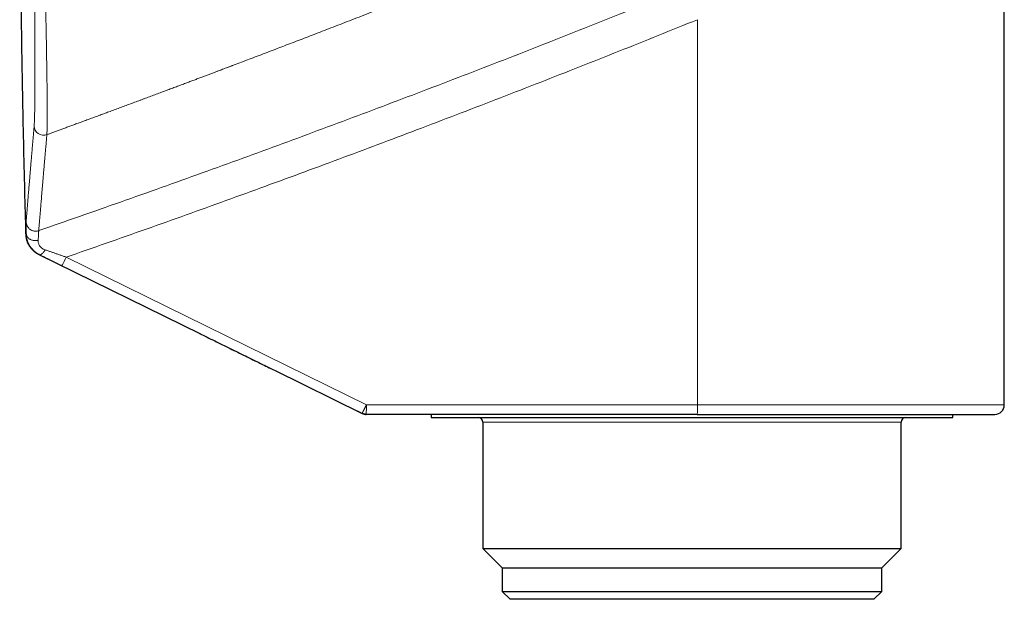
# Model space of a CAD drawing. Header units: millimetres. Extents: x 8 to 755, y 12 to 435.
# Tile 55 of 59: x 597 to 660, y 329 to 365. Entities that reach past the tile are written whole.
import ezdxf

# ---------------------------------------------------------------- set-up
doc = ezdxf.new("R2010")
doc.units = ezdxf.units.MM

msp = doc.modelspace()

# ---------------------------------------------------------------- linework, layer by layer
at = {"color": 7, "linetype": 'Continuous', "lineweight": 30}
for p, q in [((659.673, 340.974), (659.673, 366.705)), ((598.631, 350.489), (608.844, 345.463)), ((613.522, 343.162), (619.06, 340.435)), ((619.06, 340.435), (618.371, 340.774)), ((640.257, 340.374), (619.325, 340.374)), ((623.423, 340.374), (623.423, 340.174)), ((623.423, 340.174), (629.475, 340.174)), ((629.475, 340.174), (656.423, 340.174)), ((656.423, 340.174), (656.423, 340.374)), ((626.702, 339.874), (626.702, 331.894)), ((653.143, 331.894), (653.143, 339.874)), ((626.702, 331.894), (627.923, 330.674)), ((626.702, 331.894), (631.551, 331.894)), ((631.551, 331.894), (653.143, 331.894)), ((651.923, 330.674), (653.143, 331.894)), ((627.923, 330.674), (627.923, 329.174)), ((627.923, 330.674), (632.324, 330.674)), ((632.324, 330.674), (651.923, 330.674)), ((651.923, 329.174), (651.923, 330.674)), ((627.923, 329.174), (628.423, 328.674)), ((627.923, 329.174), (651.923, 329.174)), ((651.423, 328.674), (651.923, 329.174)), ((651.423, 328.674), (628.423, 328.674))]:
    msp.add_line(p, q, dxfattribs=at)
at = {"color": 252, "linetype": 'Continuous', "lineweight": 0}
for p, q in [((640.267, 365.34), (640.267, 340.974)), ((597.835, 351.778), (597.825, 351.781)), ((598.66, 350.478), (598.669, 350.475)), ((598.669, 350.474), (598.661, 350.478)), ((619.335, 340.974), (600.357, 350.317)), ((600.082, 349.779), (613.522, 343.162)), ((619.335, 340.974), (640.267, 340.974)), ((640.267, 340.974), (659.673, 340.974)), ((653.143, 339.874), (626.702, 339.874))]:
    msp.add_line(p, q, dxfattribs=at)
at = {"color": 252, "linetype": 'Continuous', "lineweight": 0, "flags": 128}
for points in [[(597.835, 351.778), (597.837, 351.748), (597.842, 351.719), (597.851, 351.689), (597.861, 351.661), (597.875, 351.633), (597.891, 351.605), (597.91, 351.579), (597.932, 351.554), (597.956, 351.53), (597.982, 351.507), (598.01, 351.485), (598.041, 351.465), (598.073, 351.447), (598.107, 351.43), (598.142, 351.415), (598.179, 351.402), (598.218, 351.391), (598.257, 351.381), (598.297, 351.374), (598.338, 351.368), (598.379, 351.365), (598.42, 351.364), (598.462, 351.365), (598.503, 351.368), (598.544, 351.372), (598.585, 351.379)], [(599.023, 350.783), (599.001, 350.749), (598.979, 350.715), (598.957, 350.683), (598.934, 350.653), (598.912, 350.625), (598.889, 350.598), (598.867, 350.574), (598.845, 350.552), (598.824, 350.533), (598.803, 350.515), (598.783, 350.501), (598.764, 350.489), (598.745, 350.48), (598.728, 350.473), (598.711, 350.469), (598.696, 350.468), (598.682, 350.47), (598.669, 350.475)]]:
    msp.add_lwpolyline(points, dxfattribs=at)
at = {"color": 252, "linetype": 'Continuous', "lineweight": 0}
for centre, radius, start, end in [((598.928, 358.633), 0.6, 181.82358, 289.98768), ((591.985, 354.262), 9.255, 331.02521, 334.76949), ((610.341, 340.83), 8.996, 357.08875, 0.91156), ((631.273, 340.83), 8.996, 357.08875, 0.91156)]:
    msp.add_arc(centre, radius, start, end, dxfattribs=at)
at = {"color": 7, "linetype": 'Continuous', "lineweight": 30}
for centre, radius, start, end in [((659.073, 340.974), 0.6, 270, 0), ((626.402, 339.874), 0.3, 0, 90), ((653.443, 339.874), 0.3, 90, 180)]:
    msp.add_arc(centre, radius, start, end, dxfattribs=at)
for points, knots in [([(597.415, 376.184), (597.419, 375.145), (597.428, 373.066), (597.453, 369.946), (597.487, 366.825), (597.531, 363.723), (597.584, 360.639), (597.647, 357.575), (597.715, 354.631), (597.767, 352.71), (597.792, 351.81)], [0, 0, 0, 0, 0.127866, 0.255895, 0.383928, 0.511961, 0.637707, 0.763449, 0.889187, 1, 1, 1, 1]), ([(597.791, 351.809), (597.793, 351.786), (597.796, 351.742), (597.801, 351.676), (597.809, 351.611), (597.819, 351.548), (597.831, 351.488), (597.846, 351.431), (597.862, 351.377), (597.879, 351.326), (597.897, 351.277), (597.917, 351.231), (597.937, 351.187), (597.957, 351.147), (597.977, 351.109), (597.998, 351.073), (598.019, 351.038), (598.04, 351.006), (598.059, 350.978), (598.077, 350.953), (598.092, 350.932), (598.108, 350.913), (598.123, 350.894), (598.138, 350.876), (598.152, 350.859), (598.166, 350.843), (598.182, 350.826), (598.198, 350.808), (598.215, 350.791), (598.233, 350.774), (598.251, 350.757), (598.269, 350.741), (598.285, 350.726), (598.301, 350.712), (598.317, 350.7), (598.331, 350.688), (598.343, 350.679), (598.353, 350.671), (598.362, 350.664), (598.369, 350.659), (598.373, 350.656), (598.376, 350.654), (598.379, 350.651), (598.383, 350.648), (598.387, 350.645), (598.392, 350.642), (598.398, 350.638), (598.404, 350.633), (598.411, 350.628), (598.419, 350.623), (598.428, 350.616), (598.438, 350.61), (598.449, 350.602), (598.46, 350.595), (598.472, 350.586), (598.485, 350.578), (598.499, 350.569), (598.514, 350.56), (598.53, 350.55), (598.547, 350.539), (598.564, 350.528), (598.583, 350.517), (598.602, 350.506), (598.615, 350.498), (598.622, 350.494)], [0, 0, 0, 0, 0.0236553, 0.0460445, 0.067188, 0.0871123, 0.1058374, 0.1233763, 0.1388393, 0.1532732, 0.1666928, 0.1791157, 0.1905629, 0.2005275, 0.2096685, 0.2180218, 0.2256335, 0.2325644, 0.2388942, 0.2433105, 0.2475012, 0.2515296, 0.2554667, 0.2593884, 0.2633715, 0.2674892, 0.2718081, 0.2779757, 0.2847145, 0.2921104, 0.3026863, 0.3145526, 0.3277285, 0.3422331, 0.3580887, 0.3753123, 0.3939172, 0.4093497, 0.4256284, 0.4427571, 0.4487037, 0.4548884, 0.4622766, 0.4710496, 0.4812071, 0.4925305, 0.5051885, 0.5191808, 0.5345067, 0.5536109, 0.574448, 0.5970171, 0.6213172, 0.6473475, 0.674596, 0.7035115, 0.7340928, 0.7663391, 0.8009586, 0.8373093, 0.87539, 0.9151996, 0.9567367, 1, 1, 1, 1]), ([(597.791, 351.809), (597.792, 351.806), (597.794, 351.8), (597.805, 351.791), (597.818, 351.785), (597.825, 351.781)], [0, 0, 0, 0, 0.318134, 0.659067, 1, 1, 1, 1]), ([(598.66, 350.478), (598.66, 350.477), (598.66, 350.476), (598.655, 350.477), (598.642, 350.483), (598.634, 350.487), (598.631, 350.489)], [0, 0, 0, 0, 0.160593, 0.481778, 0.802964, 1, 1, 1, 1]), ([(598.631, 350.489), (598.632, 350.489), (598.636, 350.487), (598.645, 350.484), (598.656, 350.48), (598.661, 350.478)], [0, 0, 0, 0, 0.215342, 0.646026, 1, 1, 1, 1]), ([(608.782, 345.493), (609.103, 345.335), (609.746, 345.019), (610.714, 344.543), (611.682, 344.067), (612.617, 343.607), (613.231, 343.305), (613.522, 343.162)], [0, 0, 0, 0, 0.204864, 0.409324, 0.613374, 0.817007, 1, 1, 1, 1]), ([(640.257, 340.374), (640.402, 340.374), (640.693, 340.374), (641.128, 340.374), (641.562, 340.374), (641.995, 340.374), (642.377, 340.374), (642.708, 340.374), (642.99, 340.374), (643.271, 340.374), (643.555, 340.374), (643.843, 340.374), (644.168, 340.374), (644.529, 340.374), (644.92, 340.374), (645.309, 340.374), (645.695, 340.374), (646.078, 340.374), (646.46, 340.374), (646.838, 340.374), (647.151, 340.374), (647.399, 340.374), (647.583, 340.374), (647.766, 340.374), (647.948, 340.374), (648.129, 340.374), (648.343, 340.374), (648.59, 340.374), (648.869, 340.374), (649.176, 340.374), (649.511, 340.374), (649.873, 340.374), (650.23, 340.374), (650.567, 340.374), (650.884, 340.374), (651.181, 340.374), (651.474, 340.374), (651.762, 340.374), (652.046, 340.374), (652.342, 340.374), (652.649, 340.374), (652.966, 340.374), (653.278, 340.374), (653.585, 340.374), (653.886, 340.374), (654.182, 340.374), (654.47, 340.374), (654.75, 340.374), (655.021, 340.374), (655.283, 340.374), (655.535, 340.374), (655.78, 340.374), (655.995, 340.374), (656.181, 340.374), (656.341, 340.374), (656.496, 340.374), (656.647, 340.374), (656.794, 340.374), (656.937, 340.374), (657.092, 340.374), (657.258, 340.374), (657.432, 340.374), (657.599, 340.374), (657.731, 340.374), (657.833, 340.374), (657.908, 340.374), (657.981, 340.374), (658.051, 340.374), (658.12, 340.374), (658.198, 340.374), (658.285, 340.374), (658.378, 340.374), (658.462, 340.374), (658.538, 340.374), (658.607, 340.374), (658.67, 340.374), (658.729, 340.374), (658.783, 340.374), (658.839, 340.374), (658.896, 340.374), (658.95, 340.374), (658.995, 340.374), (659.03, 340.374), (659.054, 340.374), (659.07, 340.374), (659.072, 340.374), (659.073, 340.374)], [0, 0, 0, 0, 0.014665, 0.029306, 0.043931, 0.058549, 0.073166, 0.082741, 0.09232, 0.101907, 0.111503, 0.121371, 0.131538, 0.145134, 0.158715, 0.172286, 0.185854, 0.199424, 0.213002, 0.226595, 0.240209, 0.246949, 0.253683, 0.260411, 0.267134, 0.273853, 0.280568, 0.291115, 0.301658, 0.312199, 0.32632, 0.340451, 0.354598, 0.368769, 0.381052, 0.393315, 0.405562, 0.417798, 0.430027, 0.442254, 0.456668, 0.471092, 0.485533, 0.5, 0.514737, 0.529446, 0.544135, 0.558812, 0.573484, 0.587898, 0.602322, 0.616764, 0.63123, 0.641544, 0.651844, 0.662132, 0.672411, 0.682684, 0.692953, 0.70322, 0.717341, 0.731472, 0.74562, 0.75979, 0.767042, 0.774287, 0.781525, 0.788758, 0.795987, 0.803212, 0.814561, 0.825907, 0.837254, 0.847389, 0.85753, 0.867679, 0.877839, 0.887751, 0.897352, 0.912028, 0.926687, 0.941337, 0.955985, 0.97064, 0.985309, 1, 1, 1, 1])]:
    msp.add_open_spline(points, degree=3, knots=knots, dxfattribs=at)
at = {"color": 252, "linetype": 'Continuous', "lineweight": 0}
for points, knots in [([(599.133, 358.069), (599.204, 358.094), (599.347, 358.147), (599.567, 358.227), (599.794, 358.31), (600.03, 358.397), (600.272, 358.486), (600.521, 358.577), (600.777, 358.671), (601.04, 358.768), (601.313, 358.868), (601.596, 358.972), (601.888, 359.08), (602.189, 359.191), (602.499, 359.305), (602.816, 359.423), (603.142, 359.543), (603.473, 359.666), (603.81, 359.791), (604.153, 359.918), (604.503, 360.048), (604.795, 360.157), (605.027, 360.243), (605.198, 360.307), (605.37, 360.371), (605.54, 360.434), (605.708, 360.497), (605.875, 360.559), (606.096, 360.642), (606.371, 360.744), (606.696, 360.866), (607.013, 360.985), (607.32, 361.1), (607.619, 361.212), (607.904, 361.319), (608.175, 361.421), (608.435, 361.519), (608.686, 361.613), (608.928, 361.704), (609.162, 361.793), (609.388, 361.878), (609.606, 361.96), (609.808, 362.036), (609.994, 362.107), (610.165, 362.171), (610.329, 362.233), (610.46, 362.283), (610.558, 362.32), (610.626, 362.346), (610.692, 362.371), (610.757, 362.396), (610.824, 362.421), (610.896, 362.448), (611.105, 362.527), (611.453, 362.659), (611.938, 362.844), (612.432, 363.032), (612.937, 363.224), (613.435, 363.414), (613.925, 363.602), (614.409, 363.787), (614.9, 363.975), (615.399, 364.167), (615.906, 364.362), (616.421, 364.56), (616.962, 364.769), (617.529, 364.988), (618.123, 365.218), (618.726, 365.451), (619.339, 365.69), (619.947, 365.926), (620.55, 366.161), (621.148, 366.395), (621.7, 366.611), (622.073, 366.757), (622.264, 366.832), (622.324, 366.855), (622.383, 366.879), (622.443, 366.902), (622.502, 366.925), (622.723, 367.012), (623.664, 367.381), (625.351, 368.046), (627.617, 368.946), (629.905, 369.86), (632.191, 370.779), (634.473, 371.702), (636.739, 372.625), (638.989, 373.547), (641.224, 374.468), (643.459, 375.395), (644.947, 376.016), (645.691, 376.327)], [0, 0, 0, 0, 0.004492, 0.009158, 0.013998, 0.019013, 0.024201, 0.029466, 0.034899, 0.0405, 0.046268, 0.052328, 0.058562, 0.064971, 0.071555, 0.078314, 0.085247, 0.092356, 0.099491, 0.106795, 0.114266, 0.121906, 0.125417, 0.129136, 0.13281, 0.136439, 0.140024, 0.143564, 0.147059, 0.154198, 0.161143, 0.167894, 0.174451, 0.180815, 0.186985, 0.192694, 0.198226, 0.203581, 0.20876, 0.213763, 0.218589, 0.223238, 0.227711, 0.231501, 0.235155, 0.238672, 0.242052, 0.243525, 0.24497, 0.246388, 0.247779, 0.249141, 0.25063, 0.252397, 0.262557, 0.272925, 0.2835, 0.294283, 0.305273, 0.315443, 0.325785, 0.336299, 0.346983, 0.357839, 0.368867, 0.380066, 0.392582, 0.405307, 0.418238, 0.431377, 0.444724, 0.457368, 0.470193, 0.483198, 0.492928, 0.49421, 0.495493, 0.496778, 0.498064, 0.499352, 0.500547, 0.512301, 0.560005, 0.609283, 0.658559, 0.707834, 0.757098, 0.806318, 0.85469, 0.903094, 0.951531, 1, 1, 1, 1]), ([(598.343, 370.056), (598.344, 369.927), (598.345, 369.668), (598.348, 369.283), (598.351, 368.899), (598.353, 368.518), (598.356, 368.14), (598.358, 367.772), (598.36, 367.414), (598.362, 367.066), (598.364, 366.721), (598.366, 366.38), (598.368, 366.092), (598.369, 365.857), (598.37, 365.679), (598.371, 365.562), (598.371, 365.506), (598.371, 365.505), (598.371, 365.504), (598.371, 365.503), (598.371, 365.501), (598.371, 365.497), (598.371, 365.486), (598.371, 365.465), (598.371, 365.434), (598.371, 365.393), (598.372, 365.344), (598.372, 365.285), (598.372, 365.217), (598.372, 365.14), (598.373, 365.054), (598.373, 364.96), (598.374, 364.857), (598.374, 364.747), (598.374, 364.629), (598.375, 364.504), (598.375, 364.378), (598.376, 364.253), (598.376, 364.128), (598.377, 363.999), (598.377, 363.865), (598.377, 363.726), (598.378, 363.613), (598.378, 363.53), (598.378, 363.485), (598.378, 363.449), (598.378, 363.422), (598.378, 363.395), (598.378, 363.367), (598.378, 363.299), (598.379, 363.171), (598.379, 362.986), (598.379, 362.783), (598.379, 362.602), (598.379, 362.442), (598.379, 362.302), (598.379, 362.164), (598.379, 362.026), (598.379, 361.889), (598.379, 361.755), (598.379, 361.59), (598.378, 361.397), (598.377, 361.177), (598.376, 360.96), (598.375, 360.747), (598.374, 360.537), (598.372, 360.337), (598.37, 360.145), (598.368, 359.969), (598.366, 359.807), (598.364, 359.658), (598.362, 359.517), (598.359, 359.384), (598.356, 359.26), (598.353, 359.145), (598.35, 359.041), (598.347, 358.948), (598.343, 358.866), (598.34, 358.79), (598.336, 358.723), (598.332, 358.663), (598.33, 358.63), (598.328, 358.614)], [0, 0, 0, 0, 0.023425, 0.046828, 0.070211, 0.093575, 0.116923, 0.140257, 0.162246, 0.184225, 0.206197, 0.228163, 0.250126, 0.262398, 0.274669, 0.285469, 0.285747, 0.285794, 0.285813, 0.285861, 0.285962, 0.286185, 0.286728, 0.288208, 0.290311, 0.293036, 0.296383, 0.300353, 0.304945, 0.31016, 0.315998, 0.322459, 0.329543, 0.337107, 0.345274, 0.354042, 0.363414, 0.371838, 0.380698, 0.389994, 0.399726, 0.409895, 0.420503, 0.424617, 0.428533, 0.43057, 0.432612, 0.434658, 0.436708, 0.438763, 0.450142, 0.465749, 0.481602, 0.497704, 0.509025, 0.520448, 0.531975, 0.543604, 0.555336, 0.567171, 0.578655, 0.599226, 0.619779, 0.640316, 0.662302, 0.684274, 0.706234, 0.728183, 0.750124, 0.770067, 0.790008, 0.809948, 0.829892, 0.849842, 0.8698, 0.889771, 0.908091, 0.926427, 0.944782, 0.96316, 0.981565, 1, 1, 1, 1]), ([(598.98, 369.996), (598.985, 369.79), (598.993, 369.378), (599.007, 368.766), (599.019, 368.16), (599.032, 367.561), (599.044, 366.969), (599.056, 366.387), (599.066, 365.839), (599.076, 365.323), (599.085, 364.841), (599.094, 364.368), (599.102, 363.905), (599.11, 363.454), (599.117, 363.014), (599.124, 362.587), (599.13, 362.174), (599.136, 361.775), (599.141, 361.392), (599.145, 361.027), (599.149, 360.679), (599.152, 360.35), (599.154, 360.039), (599.156, 359.747), (599.156, 359.475), (599.156, 359.223), (599.156, 358.991), (599.154, 358.781), (599.152, 358.592), (599.148, 358.426), (599.144, 358.282), (599.139, 358.16), (599.135, 358.099), (599.133, 358.069)], [0, 0, 0, 0, 0.035732, 0.071417, 0.107064, 0.142679, 0.178271, 0.213846, 0.249415, 0.28054, 0.311675, 0.342827, 0.374007, 0.405224, 0.436491, 0.467822, 0.49923, 0.530656, 0.562032, 0.593365, 0.624662, 0.655928, 0.687169, 0.718392, 0.749604, 0.780811, 0.812022, 0.843246, 0.874495, 0.905779, 0.937114, 0.968515, 1, 1, 1, 1]), ([(598.618, 351.996), (599.48, 352.295), (601.205, 352.894), (603.788, 353.802), (606.369, 354.719), (608.947, 355.644), (611.506, 356.572), (614.047, 357.503), (616.569, 358.437), (619.089, 359.378), (621.622, 360.335), (624.169, 361.306), (626.731, 362.292), (629.289, 363.287), (631.843, 364.29), (634.394, 365.302), (636.942, 366.322), (638.638, 367.009), (639.486, 367.353)], [0, 0, 0, 0, 0.062721, 0.125442, 0.188163, 0.250883, 0.313604, 0.375204, 0.436804, 0.498404, 0.560004, 0.622861, 0.685717, 0.748574, 0.811431, 0.874287, 0.937144, 1, 1, 1, 1]), ([(600.357, 350.317), (601.201, 350.611), (602.888, 351.199), (605.415, 352.091), (607.938, 352.99), (610.457, 353.897), (612.958, 354.806), (615.441, 355.718), (617.905, 356.632), (620.365, 357.553), (622.838, 358.488), (625.325, 359.438), (627.825, 360.402), (630.321, 361.373), (632.813, 362.353), (635.302, 363.34), (637.787, 364.335), (639.441, 365.005), (640.267, 365.34)], [0, 0, 0, 0, 0.062845, 0.12567, 0.188476, 0.251263, 0.314033, 0.375665, 0.437281, 0.498882, 0.560468, 0.623297, 0.686112, 0.748913, 0.811702, 0.874479, 0.937245, 1, 1, 1, 1]), ([(598.328, 358.614), (598.319, 358.502), (598.3, 358.28), (598.272, 357.957), (598.245, 357.642), (598.219, 357.336), (598.194, 357.04), (598.17, 356.755), (598.147, 356.479), (598.124, 356.213), (598.102, 355.952), (598.081, 355.699), (598.06, 355.452), (598.041, 355.214), (598.021, 354.985), (598.003, 354.765), (597.986, 354.553), (597.969, 354.35), (597.953, 354.156), (597.938, 353.97), (597.923, 353.793), (597.909, 353.625), (597.896, 353.465), (597.884, 353.314), (597.872, 353.167), (597.86, 353.025), (597.849, 352.889), (597.839, 352.764), (597.83, 352.648), (597.824, 352.58), (597.821, 352.546)], [0, 0, 0, 0, 0.035167, 0.070326, 0.105477, 0.140621, 0.175759, 0.210264, 0.244763, 0.279258, 0.313749, 0.34894, 0.384128, 0.419313, 0.454496, 0.489678, 0.524859, 0.56004, 0.59522, 0.630402, 0.665585, 0.70077, 0.735958, 0.771148, 0.806342, 0.845061, 0.883785, 0.922516, 0.961254, 1, 1, 1, 1]), ([(598.618, 351.996), (598.62, 352.027), (598.625, 352.088), (598.634, 352.192), (598.643, 352.304), (598.653, 352.424), (598.664, 352.552), (598.675, 352.688), (598.687, 352.832), (598.7, 352.984), (598.713, 353.145), (598.728, 353.316), (598.743, 353.496), (598.759, 353.686), (598.775, 353.884), (598.793, 354.091), (598.811, 354.306), (598.83, 354.53), (598.85, 354.763), (598.87, 355.005), (598.891, 355.255), (598.913, 355.514), (598.936, 355.782), (598.96, 356.058), (598.985, 356.353), (599.012, 356.667), (599.041, 357.001), (599.071, 357.346), (599.101, 357.701), (599.123, 357.946), (599.133, 358.069)], [0, 0, 0, 0, 0.0351474, 0.0702881, 0.1054228, 0.1405518, 0.1756759, 0.2101684, 0.2446572, 0.2791427, 0.3136255, 0.3488097, 0.3839923, 0.4191737, 0.4543544, 0.4895352, 0.5247164, 0.5598988, 0.5950828, 0.630269, 0.6654579, 0.7006503, 0.7358465, 0.7710472, 0.806253, 0.8449858, 0.8837261, 0.9224748, 0.9612325, 1, 1, 1, 1]), ([(597.821, 352.546), (597.821, 352.545), (597.821, 352.542), (597.821, 352.535), (597.821, 352.525), (597.821, 352.509), (597.821, 352.49), (597.821, 352.468), (597.821, 352.444), (597.822, 352.418), (597.822, 352.393), (597.822, 352.375), (597.823, 352.362), (597.823, 352.355), (597.823, 352.347), (597.823, 352.34), (597.823, 352.333), (597.824, 352.306), (597.824, 352.256), (597.826, 352.178), (597.828, 352.091), (597.83, 351.995), (597.832, 351.891), (597.834, 351.816), (597.835, 351.778)], [0, 0, 0, 0, 0.036149, 0.07735, 0.123576, 0.174804, 0.231019, 0.27541, 0.32248, 0.372234, 0.406548, 0.44204, 0.451531, 0.461102, 0.470756, 0.48049, 0.490306, 0.500204, 0.583068, 0.666011, 0.749104, 0.832417, 0.916023, 1, 1, 1, 1]), ([(598.618, 351.996), (598.598, 351.989), (598.557, 351.977), (598.493, 351.966), (598.426, 351.961), (598.355, 351.965), (598.284, 351.977), (598.213, 351.998), (598.144, 352.029), (598.079, 352.068), (598.019, 352.115), (597.967, 352.169), (597.922, 352.227), (597.885, 352.29), (597.857, 352.354), (597.837, 352.419), (597.825, 352.483), (597.823, 352.525), (597.821, 352.546)], [0, 0, 0, 0, 0.055087, 0.112817, 0.173024, 0.235462, 0.299808, 0.365663, 0.432564, 0.5, 0.567436, 0.634337, 0.700192, 0.764538, 0.826976, 0.887183, 0.944913, 1, 1, 1, 1]), ([(597.825, 351.781), (597.829, 351.716), (597.838, 351.585), (597.879, 351.39), (597.948, 351.199), (598.044, 351.019), (598.165, 350.853), (598.311, 350.706), (598.481, 350.585), (598.6, 350.514), (598.66, 350.478)], [0, 0, 0, 0, 0.124774, 0.250084, 0.375933, 0.501606, 0.626567, 0.750699, 0.874845, 1, 1, 1, 1]), ([(598.669, 350.475), (598.638, 350.491), (598.575, 350.523), (598.486, 350.58), (598.401, 350.643), (598.316, 350.714), (598.235, 350.795), (598.177, 350.863), (598.14, 350.91), (598.121, 350.934), (598.104, 350.959), (598.086, 350.985), (598.07, 351.01), (598.043, 351.053), (598.008, 351.114), (597.968, 351.196), (597.931, 351.283), (597.899, 351.375), (597.873, 351.471), (597.853, 351.571), (597.839, 351.674), (597.836, 351.743), (597.835, 351.778)], [0, 0, 0, 0, 0.060844, 0.122417, 0.1846, 0.247271, 0.317888, 0.3888, 0.407406, 0.426019, 0.444636, 0.463255, 0.481874, 0.50049, 0.554946, 0.611882, 0.671218, 0.732858, 0.79669, 0.862585, 0.930404, 1, 1, 1, 1]), ([(598.618, 351.996), (598.617, 351.993), (598.617, 351.987), (598.616, 351.968), (598.614, 351.942), (598.613, 351.909), (598.61, 351.867), (598.608, 351.819), (598.605, 351.763), (598.601, 351.7), (598.598, 351.63), (598.594, 351.553), (598.59, 351.47), (598.587, 351.41), (598.585, 351.379)], [0, 0, 0, 0, 0.0842202, 0.167857, 0.2510508, 0.3339345, 0.4166345, 0.4992712, 0.5819599, 0.6648121, 0.747936, 0.8314382, 0.9154243, 1, 1, 1, 1]), ([(599.023, 350.783), (598.984, 350.799), (598.909, 350.829), (598.813, 350.891), (598.734, 350.962), (598.674, 351.041), (598.629, 351.124), (598.6, 351.209), (598.584, 351.296), (598.585, 351.351), (598.585, 351.379)], [0, 0, 0, 0, 0.137212, 0.266356, 0.390659, 0.512614, 0.633907, 0.755456, 0.877548, 1, 1, 1, 1]), ([(599.023, 350.783), (599.085, 350.762), (599.209, 350.718), (599.397, 350.653), (599.586, 350.587), (599.777, 350.52), (599.97, 350.453), (600.163, 350.385), (600.292, 350.34), (600.357, 350.317)], [0, 0, 0, 0, 0.142714, 0.285178, 0.427583, 0.570107, 0.712917, 0.856166, 1, 1, 1, 1]), ([(598.669, 350.475), (598.734, 350.442), (598.865, 350.378), (599.065, 350.28), (599.265, 350.181), (599.467, 350.081), (599.671, 349.981), (599.876, 349.88), (600.013, 349.813), (600.082, 349.779)], [0, 0, 0, 0, 0.1434477, 0.2863052, 0.4288216, 0.5712335, 0.7137639, 0.8566215, 1, 1, 1, 1]), ([(619.06, 340.435), (619.06, 340.436), (619.061, 340.436), (619.065, 340.443), (619.072, 340.453), (619.081, 340.47), (619.093, 340.493), (619.107, 340.519), (619.12, 340.544), (619.132, 340.568), (619.142, 340.587), (619.149, 340.6), (619.153, 340.609), (619.158, 340.618), (619.162, 340.627), (619.167, 340.636), (619.171, 340.645), (619.178, 340.658), (619.187, 340.676), (619.201, 340.703), (619.216, 340.733), (619.23, 340.762), (619.241, 340.784), (619.25, 340.801), (619.258, 340.817), (619.265, 340.831), (619.272, 340.845), (619.278, 340.857), (619.284, 340.869), (619.291, 340.883), (619.298, 340.897), (619.304, 340.91), (619.31, 340.923), (619.316, 340.935), (619.322, 340.947), (619.327, 340.956), (619.33, 340.963), (619.332, 340.969), (619.334, 340.972), (619.335, 340.974)], [0, 0, 0, 0, 0.059031, 0.114905, 0.167623, 0.240757, 0.306792, 0.365726, 0.417557, 0.462283, 0.499905, 0.514756, 0.529265, 0.543432, 0.557256, 0.570738, 0.583878, 0.596676, 0.6301, 0.660935, 0.709552, 0.749917, 0.772855, 0.794079, 0.813589, 0.831386, 0.847469, 0.861838, 0.874493, 0.893378, 0.911119, 0.925981, 0.937964, 0.956206, 0.969359, 0.980487, 0.988351, 0.99374, 1, 1, 1, 1])]:
    msp.add_open_spline(points, degree=3, knots=knots, dxfattribs=at)
at = {"color": 7, "linetype": 'Continuous', "lineweight": 30}
for points in [[(619.325, 340.374), (619.302, 340.374), (619.256, 340.376), (619.189, 340.388), (619.122, 340.407), (619.081, 340.426), (619.06, 340.435)], [(619.06, 340.435), (619.081, 340.426), (619.122, 340.407), (619.189, 340.388), (619.256, 340.376), (619.302, 340.374), (619.325, 340.374)]]:
    msp.add_open_spline(points, degree=3, dxfattribs=at)

doc.saveas('drawing.dxf')
